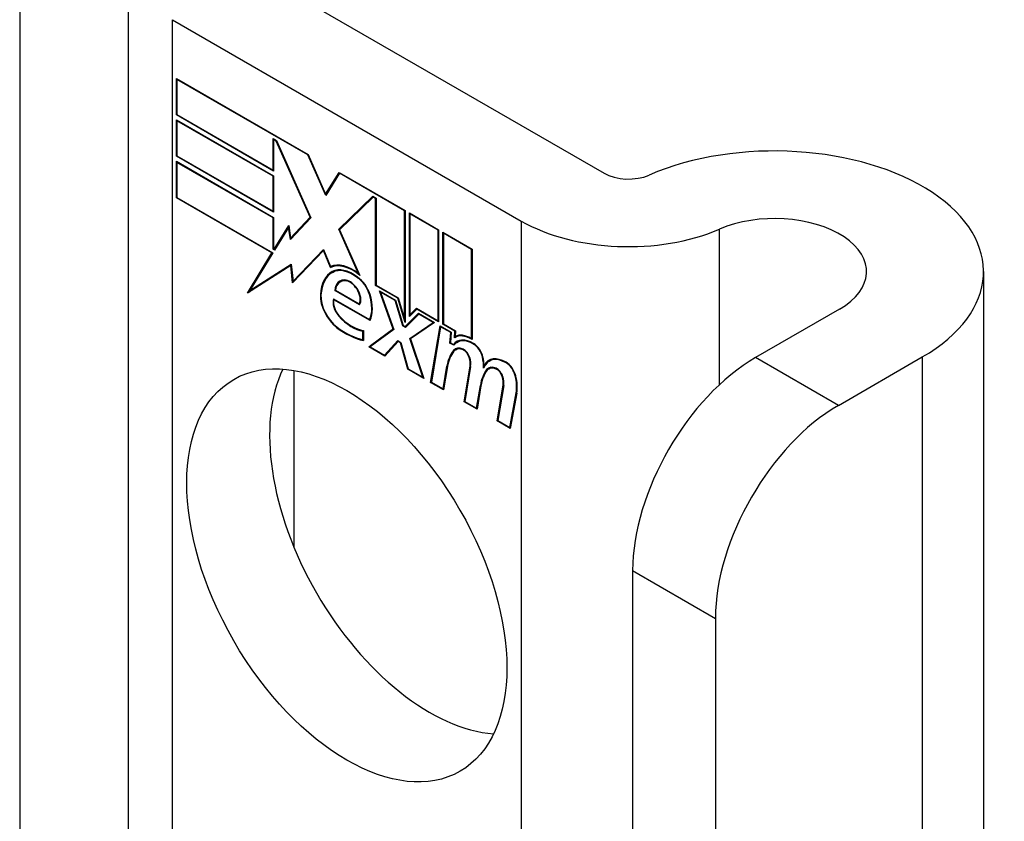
# Model space of a CAD drawing. Header units: inches. Extents: x 326.8 to 385.5, y 123.9 to 183.2.
# Tile 29 of 68: x 384.611 to 385.495, y 153.448 to 154.167. Entities that reach past the tile are written whole.
import ezdxf

# ---------------------------------------------------------------- set-up
doc = ezdxf.new("R2010")
doc.units = ezdxf.units.IN
doc.header["$MEASUREMENT"] = 0
doc.layers.add('Visible Edges(ANSI)', color=7, linetype='Continuous', lineweight=25)
doc.layers.add('Visible Tangent Edges(ANSI)', color=7, linetype='Continuous', lineweight=25)

msp = doc.modelspace()

# ---------------------------------------------------------------- linework, layer by layer
at = {"layer": 'Visible Edges(ANSI)'}
for p, q in [((384.70869, 154.2228), (384.70869, 153.22437)), ((384.82277, 154.21014), (385.13561, 154.02953)), ((384.74853, 154.16728), (385.06136, 153.98666)), ((384.75206, 154.08185), (384.75206, 154.11461)), ((384.75206, 154.11461), (384.87032, 154.04634)), ((384.75259, 154.1137), (384.75312, 154.114)), ((384.75259, 154.1137), (384.75259, 154.08216)), ((384.87004, 154.04589), (384.75259, 154.1137)), ((384.75206, 154.08185), (384.75259, 154.08216)), ((384.8393, 154.03149), (384.75206, 154.08185)), ((384.75259, 154.08216), (384.83877, 154.0324)), ((384.75206, 154.0448), (384.75206, 154.07757)), ((384.75206, 154.07757), (384.8393, 154.0272)), ((384.75259, 154.07665), (384.75312, 154.07695)), ((384.75259, 154.07665), (384.75259, 154.04511)), ((384.83877, 154.02689), (384.75259, 154.07665)), ((384.83877, 154.0324), (384.83877, 154.06057)), ((384.83877, 154.06057), (384.84194, 154.05874)), ((384.8393, 154.05965), (384.83983, 154.05996)), ((384.84166, 154.05829), (384.8393, 154.05965)), ((384.8393, 154.05965), (384.8393, 154.03149)), ((384.84166, 154.05829), (384.84204, 154.05851)), ((384.87192, 153.99), (384.84166, 154.05829)), ((384.84194, 154.05874), (384.87256, 153.98962)), ((384.75206, 154.0448), (384.75259, 154.04511)), ((384.8393, 153.99444), (384.75206, 154.0448)), ((384.75259, 154.04511), (384.83877, 153.99536)), ((384.87004, 154.04589), (384.87042, 154.04611)), ((384.88595, 154.00947), (384.87004, 154.04589)), ((384.87032, 154.04634), (384.88589, 154.01069)), ((384.75206, 154.00745), (384.75206, 154.04021)), ((384.75206, 154.04021), (384.8393, 153.98984)), ((384.75259, 154.03929), (384.75312, 154.0396)), ((384.83877, 153.98954), (384.75259, 154.03929)), ((384.75259, 154.03929), (384.75259, 154.00776)), ((384.83877, 154.0324), (384.8393, 154.03271)), ((384.83877, 154.02689), (384.8393, 154.0272)), ((384.83877, 153.99536), (384.83877, 154.02689)), ((384.8393, 154.0272), (384.8393, 153.99444)), ((384.88589, 154.01069), (384.89817, 154.03026)), ((384.89849, 154.02946), (384.88595, 154.00947)), ((384.89817, 154.03026), (384.9573, 153.99612)), ((384.89849, 154.02946), (384.89902, 154.02977)), ((384.95677, 153.99581), (384.89849, 154.02946)), ((384.89883, 154.02988), (384.89862, 154.02954)), ((384.75206, 154.00745), (384.75259, 154.00776)), ((384.75259, 154.00776), (384.83865, 153.95807)), ((384.88589, 154.01069), (384.88718, 154.01143)), ((384.88699, 154.01114), (384.88693, 154.01129)), ((384.89778, 153.97921), (384.92837, 154.00884)), ((384.92864, 154.00807), (384.89843, 153.97882)), ((384.89919, 153.98003), (384.92873, 154.00863)), ((384.92837, 154.00884), (384.93131, 154.00714)), ((384.92864, 154.00807), (384.92917, 154.00838)), ((384.93078, 154.00684), (384.92864, 154.00807)), ((384.83778, 153.95796), (384.75206, 154.00745)), ((384.93078, 154.00684), (384.93131, 154.00714)), ((384.93078, 153.92891), (384.93078, 154.00684)), ((384.93131, 154.00714), (384.93131, 153.92922)), ((384.83877, 153.99536), (384.8393, 153.99566)), ((384.83877, 153.98954), (384.8393, 153.98984)), ((384.8393, 153.98984), (384.8393, 153.96167)), ((384.85455, 153.97139), (384.87192, 153.99)), ((384.87245, 153.98987), (384.85597, 153.9722)), ((384.87192, 153.99), (384.8723, 153.99022)), ((384.95677, 153.99581), (384.9573, 153.99612)), ((384.95677, 153.89889), (384.95677, 153.99581)), ((384.9573, 153.99612), (384.9573, 153.89557)), ((384.96101, 153.9009), (384.96101, 153.99398)), ((384.96101, 153.99398), (384.98726, 153.97882)), ((384.96154, 153.99306), (384.96207, 153.99337)), ((384.96154, 153.99306), (384.96154, 153.90248)), ((384.98673, 153.97852), (384.96154, 153.99306)), ((384.83877, 153.96137), (384.83877, 153.98954)), ((384.83985, 153.96136), (384.85282, 153.98265)), ((384.85259, 153.98094), (384.85305, 153.9812)), ((384.85301, 153.98145), (384.85276, 153.98104)), ((384.85282, 153.98265), (384.85455, 153.97139)), ((384.87256, 153.98962), (384.85427, 153.97002)), ((384.85259, 153.98094), (384.84017, 153.96056)), ((384.85427, 153.97002), (384.85259, 153.98094)), ((384.85455, 153.97139), (384.85597, 153.9722)), ((384.89778, 153.97921), (384.89919, 153.98003)), ((384.91554, 153.93939), (384.89778, 153.97921)), ((384.89843, 153.97882), (384.91673, 153.93779)), ((384.89934, 153.9797), (384.89919, 153.98003)), ((384.98673, 153.97852), (384.98726, 153.97882)), ((384.98673, 153.89722), (384.98673, 153.97852)), ((384.98726, 153.97882), (384.98726, 153.8963)), ((384.99097, 153.89416), (384.99097, 153.97668)), ((384.99097, 153.97668), (385.01723, 153.96152)), ((384.9915, 153.97576), (384.99204, 153.97607)), ((384.9915, 153.97576), (384.9915, 153.89447)), ((385.0167, 153.96122), (384.9915, 153.97576)), ((384.85559, 153.97143), (384.85551, 153.97194)), ((384.81583, 153.92195), (384.83778, 153.95796)), ((384.83865, 153.95807), (384.81804, 153.92425)), ((384.83778, 153.95796), (384.83831, 153.95827)), ((384.83877, 153.96137), (384.8393, 153.96167)), ((384.84017, 153.96056), (384.83877, 153.96137)), ((384.8393, 153.96167), (384.83985, 153.96136)), ((384.83985, 153.96136), (384.8411, 153.96208)), ((384.84091, 153.96177), (384.84073, 153.96187)), ((384.88411, 153.96014), (384.85634, 153.93122)), ((384.85668, 153.93263), (384.88415, 153.96124)), ((384.8581, 153.93345), (384.88434, 153.96077)), ((384.88411, 153.96014), (384.8845, 153.96037)), ((384.89025, 153.94481), (384.88411, 153.96014)), ((384.88415, 153.96124), (384.89037, 153.9457)), ((385.0167, 153.96122), (385.01723, 153.96152)), ((385.0167, 153.88131), (385.0167, 153.96122)), ((385.01723, 153.96152), (385.01723, 153.88038)), ((384.85458, 153.94673), (384.81583, 153.92195)), ((384.81804, 153.92425), (384.85495, 153.94786)), ((384.81946, 153.92507), (384.85496, 153.94777)), ((384.85458, 153.94673), (384.85505, 153.947)), ((384.85634, 153.93122), (384.85458, 153.94673)), ((384.85495, 153.94786), (384.85668, 153.93263)), ((384.89145, 153.94615), (384.89166, 153.94563)), ((384.89025, 153.94481), (384.89166, 153.94563)), ((384.89181, 153.94038), (384.89323, 153.94119)), ((384.91554, 153.93939), (384.91592, 153.93961)), ((385.47605, 153.94123), (385.47605, 151.89999)), ((384.85668, 153.93263), (384.8581, 153.93345)), ((384.85763, 153.93318), (384.85769, 153.93263)), ((384.89896, 153.93206), (384.90037, 153.93288)), ((384.91454, 153.93569), (384.91502, 153.93597)), ((384.93078, 153.92891), (384.93131, 153.92922)), ((384.95067, 153.91743), (384.93078, 153.92891)), ((384.93131, 153.92922), (384.95102, 153.91784)), ((384.81821, 153.92435), (384.81733, 153.92291)), ((384.81804, 153.92425), (384.81946, 153.92507)), ((384.89413, 153.9242), (384.89473, 153.92454)), ((384.91624, 153.91144), (384.89413, 153.9242)), ((384.89472, 153.92447), (384.91593, 153.91223)), ((384.94643, 153.88972), (384.93423, 153.92401)), ((384.93423, 153.92401), (384.94855, 153.91575)), ((384.9351, 153.9229), (384.93563, 153.9232)), ((384.9351, 153.9229), (384.94706, 153.88926)), ((384.9482, 153.91534), (384.9351, 153.9229)), ((384.89301, 153.91689), (384.9254, 153.89819)), ((384.89339, 153.91605), (384.89392, 153.91636)), ((384.92574, 153.89738), (384.89339, 153.91605)), ((384.91593, 153.91223), (384.91698, 153.91283)), ((384.91682, 153.91274), (384.91692, 153.91268)), ((384.9482, 153.91534), (384.9486, 153.91557)), ((384.95509, 153.8926), (384.9482, 153.91534)), ((384.94855, 153.91575), (384.95544, 153.89301)), ((384.95067, 153.91743), (384.95107, 153.91766)), ((384.9573, 153.89557), (384.95067, 153.91743)), ((384.95102, 153.91784), (384.95677, 153.89889)), ((384.9573, 153.89194), (384.9691, 153.90388)), ((384.96937, 153.90311), (384.95757, 153.89117)), ((384.96949, 153.90366), (384.95871, 153.89276)), ((384.96766, 153.90762), (384.96101, 153.9009)), ((384.96154, 153.90248), (384.96739, 153.90839)), ((384.96154, 153.90248), (384.96296, 153.90329)), ((384.96243, 153.90299), (384.96243, 153.90233)), ((384.96296, 153.90329), (384.96777, 153.90817)), ((384.96739, 153.90839), (384.98673, 153.89722)), ((384.96766, 153.90762), (384.96819, 153.90793)), ((384.98726, 153.8963), (384.96766, 153.90762)), ((384.9691, 153.90388), (384.98355, 153.89554)), ((384.96937, 153.90311), (384.9699, 153.90342)), ((384.98234, 153.89562), (384.96937, 153.90311)), ((385.34689, 153.90755), (385.27158, 153.86407)), ((384.9254, 153.89819), (384.92634, 153.89873)), ((384.92628, 153.8987), (384.92632, 153.89868)), ((384.95509, 153.8926), (384.95562, 153.89291)), ((384.95544, 153.89301), (384.9573, 153.89194)), ((384.95677, 153.89889), (384.9573, 153.89919)), ((384.9573, 153.89194), (384.95871, 153.89276)), ((384.96144, 153.88135), (384.98234, 153.89562)), ((384.98355, 153.89554), (384.96207, 153.88087)), ((384.96285, 153.88216), (384.98295, 153.89589)), ((384.98234, 153.89562), (384.98288, 153.89593)), ((384.98673, 153.89722), (384.98726, 153.89753)), ((384.99097, 153.89416), (384.9915, 153.89447)), ((385.00185, 153.88788), (384.99097, 153.89416)), ((384.9915, 153.89447), (385.00243, 153.88816)), ((384.91938, 153.8879), (384.91991, 153.88821)), ((384.91938, 153.88007), (384.91938, 153.8879)), ((384.91991, 153.8885), (384.91991, 153.87931)), ((384.92468, 153.8738), (384.94643, 153.88972)), ((384.94706, 153.88926), (384.92586, 153.87373)), ((384.94687, 153.88982), (384.9261, 153.87462)), ((384.94643, 153.88972), (384.94682, 153.88995)), ((384.95757, 153.89117), (384.95509, 153.8926)), ((384.9586, 153.89221), (384.95818, 153.89245)), ((384.9801, 153.8418), (384.98861, 153.89262)), ((384.98906, 153.89175), (384.98073, 153.84205)), ((384.98861, 153.89262), (384.99866, 153.88681)), ((384.98906, 153.89175), (384.98959, 153.89205)), ((384.99809, 153.88653), (384.98906, 153.89175)), ((384.99734, 153.87716), (384.99809, 153.88653)), ((384.99866, 153.88681), (384.99792, 153.87744)), ((384.99809, 153.88653), (384.99862, 153.88684)), ((385.00137, 153.88188), (385.00185, 153.88788)), ((385.00185, 153.88788), (385.00238, 153.88819)), ((385.00243, 153.88816), (385.00202, 153.88311)), ((384.91938, 153.88007), (384.91991, 153.88038)), ((384.93872, 153.86631), (384.95066, 153.87932)), ((384.95093, 153.87855), (384.939, 153.86553)), ((384.94014, 153.86712), (384.95109, 153.87907)), ((384.95066, 153.87932), (384.95342, 153.87772)), ((384.95093, 153.87855), (384.95147, 153.87885)), ((384.95306, 153.87732), (384.95093, 153.87855)), ((384.95306, 153.87732), (384.95347, 153.87756)), ((384.95969, 153.85359), (384.95306, 153.87732)), ((384.95342, 153.87772), (384.96005, 153.85399)), ((384.96144, 153.88135), (384.96285, 153.88216)), ((384.97316, 153.84642), (384.96144, 153.88135)), ((384.96207, 153.88087), (384.974, 153.84532)), ((384.96306, 153.88155), (384.96285, 153.88216)), ((384.99734, 153.87716), (384.99793, 153.8775)), ((385.00078, 153.87518), (384.99734, 153.87716)), ((384.99792, 153.87744), (385.00049, 153.87596)), ((385.00049, 153.87596), (385.0019, 153.87678)), ((385.00174, 153.87626), (385.00137, 153.87647)), ((385.00178, 153.88213), (385.00319, 153.88295)), ((385.00285, 153.88347), (385.00279, 153.88271)), ((385.00373, 153.87778), (385.00515, 153.8786)), ((385.0167, 153.88131), (385.01723, 153.88161)), ((384.92468, 153.8738), (384.9261, 153.87462)), ((384.939, 153.86553), (384.92468, 153.8738)), ((384.92586, 153.87373), (384.93872, 153.86631)), ((384.9261, 153.87462), (384.92664, 153.8743)), ((384.93872, 153.86631), (384.94014, 153.86712)), ((384.93961, 153.86682), (384.93998, 153.8666)), ((385.00258, 153.87118), (385.00399, 153.872)), ((385.0281, 153.85727), (385.02941, 153.85802)), ((385.03263, 153.86093), (385.03404, 153.86175)), ((385.34583, 153.8212), (385.42113, 153.86468)), ((384.85733, 153.85258), (384.85733, 153.69435)), ((384.95969, 153.85359), (384.96022, 153.8539)), ((384.974, 153.84532), (384.95969, 153.85359)), ((384.96005, 153.85399), (384.97316, 153.84642)), ((384.99133, 153.83594), (384.99475, 153.85641)), ((384.99528, 153.85601), (384.99177, 153.83507)), ((385.01007, 153.8245), (385.01544, 153.85661)), ((385.01597, 153.8562), (385.0107, 153.82475)), ((385.0303, 153.8533), (385.03171, 153.85412)), ((385.03228, 153.85404), (385.03369, 153.85485)), ((384.97316, 153.84642), (384.97356, 153.84665)), ((384.9801, 153.8418), (384.98076, 153.84218)), ((384.99177, 153.83507), (384.9801, 153.8418)), ((384.98073, 153.84205), (384.99133, 153.83594)), ((384.99133, 153.83594), (384.99198, 153.83631)), ((385.02129, 153.81864), (385.02472, 153.83911)), ((385.02524, 153.83871), (385.02173, 153.81777)), ((385.02472, 153.83911), (385.02537, 153.83949)), ((385.03976, 153.80736), (385.04513, 153.83947)), ((385.04566, 153.83906), (385.04039, 153.80761)), ((385.05099, 153.80149), (385.05679, 153.83263)), ((385.05731, 153.83221), (385.05143, 153.80062)), ((385.01007, 153.8245), (385.01072, 153.82488)), ((385.02173, 153.81777), (385.01007, 153.8245)), ((385.0107, 153.82475), (385.02129, 153.81864)), ((385.02129, 153.81864), (385.02194, 153.81901)), ((385.03976, 153.80736), (385.04041, 153.80774)), ((385.05143, 153.80062), (385.03976, 153.80736)), ((385.04039, 153.80761), (385.05099, 153.80149)), ((385.05099, 153.80149), (385.05166, 153.80188)), ((385.16127, 153.67301), (385.16127, 152.90713)), ((385.23552, 153.63014), (385.23552, 152.86427))]:
    msp.add_line(p, q, dxfattribs=at)
for centre, major_axis, start_param, end_param in [((385.28855, 153.94123), (0.1875, 0), 5.497787, 8.497023), ((385.15753, 154.04218), (0.031, 0), 3.926991, 5.35543), ((385.28855, 153.94123), (0.0825, 0), 5.497787, 8.497023), ((385.15753, 154.04218), (-0.136, 0), 0.785398, 2.213838), ((384.91021, 153.90873), (-0.02062, 0.03572), 5.272274, 6.251395), ((384.91021, 153.90873), (-0.021, 0.03637), 5.317289, 6.229324), ((384.91162, 153.90955), (-0.02062, 0.03572), 6.047724, 6.251395), ((384.91632, 153.89793), (-0.02488, 0.0431), 6.268672, 7.008625), ((384.91632, 153.89793), (-0.02451, 0.04245), 6.268672, 7.008625), ((384.91773, 153.89875), (-0.02488, 0.0431), 0.028947, 0.295885), ((384.91021, 153.90873), (-0.01868, 0.03235), 5.330385, 6.268672), ((384.91021, 153.90873), (-0.0183, 0.0317), 5.329545, 6.268672), ((384.91773, 153.89875), (-0.02451, 0.04245), 6.268672, 6.283185), ((384.91162, 153.90955), (-0.0183, 0.0317), 6.051884, 6.268672), ((384.90946, 153.91387), (-0.01087, 0.01884), 5.836026, 6.985262), ((384.90946, 153.91387), (-0.0105, 0.01819), 5.836026, 6.946368), ((384.91087, 153.91469), (-0.01088, 0.01884), 0.065067, 0.331662), ((384.91087, 153.91469), (-0.0105, 0.01819), 6.079217, 6.283185), ((384.90774, 153.9205), (0.00722, -0.0125), 1.678399, 2.694434), ((384.90774, 153.9205), (-0.00684, 0.01185), 4.819991, 5.836026), ((384.91345, 153.92147), (-0.00913, 0.01581), 4.343155, 5.413588), ((384.91345, 153.92147), (0.0095, -0.01646), 1.201563, 2.270327), ((384.89861, 153.90939), (-0.01233, 0.02136), 0.72544, 2.208898), ((384.89861, 153.90939), (0.01196, -0.02071), 3.867033, 5.35049), ((384.90852, 153.92116), (0.00597, -0.01034), 0.287189, 1.678399), ((384.90852, 153.92116), (0.00634, -0.01099), 0.251695, 1.678399), ((384.90295, 153.92217), (0.01725, -0.02988), 0.38335, 1.201563), ((384.90295, 153.92217), (0.01763, -0.03053), 0.369234, 1.201563), ((384.90153, 153.90858), (-0.00637, 0.01104), 0.453624, 1.914249), ((384.90153, 153.90858), (0.006, -0.01039), 3.639467, 5.055842), ((384.9095, 153.92343), (0.01918, -0.03322), 5.055842, 5.891549), ((384.9095, 153.92343), (-0.01956, 0.03387), 1.914249, 2.72139), ((384.90392, 153.94769), (-0.03795, 0.06572), 2.208898, 2.658734), ((384.90392, 153.94769), (0.03757, -0.06507), 5.35049, 5.792995), ((385.01678, 153.85615), (-0.015, 0.02598), 5.47676, 6.310847), ((385.01678, 153.85615), (-0.01537, 0.02663), 5.501665, 6.243634), ((385.01819, 153.85697), (-0.015, 0.02598), 6.059998, 6.283185), ((385.01836, 153.85245), (-0.015, 0.02598), 5.48867, 6.499805), ((385.01836, 153.85245), (-0.01463, 0.02533), 5.48867, 6.513784), ((385.01977, 153.85327), (-0.015, 0.02598), 0.047158, 0.216619), ((385.01977, 153.85327), (-0.01463, 0.02533), 6.06115, 6.283185), ((385.01847, 153.86654), (0.00633, -0.01097), 1.081978, 2.347078), ((385.01847, 153.86654), (-0.00596, 0.01032), 4.223571, 5.48867), ((385.03575, 153.8244), (-0.02944, 0.05099), 0.219898, 0.610865), ((385.03575, 153.8244), (-0.02906, 0.05034), 0.219898, 0.610865), ((385.03717, 153.82521), (-0.02944, 0.05099), 0.219898, 0.291612), ((385.01045, 153.85754), (-0.00825, 0.01429), 5.603031, 6.503084), ((385.01045, 153.85754), (-0.00787, 0.01364), 5.603031, 6.503084), ((385.01187, 153.85836), (-0.00825, 0.01429), 0.085815, 0.219898), ((385.01187, 153.85836), (-0.00787, 0.01364), 6.100483, 6.283185), ((385.00984, 153.86459), (0.00412, -0.00714), 1.196548, 2.461438), ((385.00984, 153.86459), (-0.00375, 0.0065), 4.33814, 5.603031), ((385.00474, 153.86497), (-0.00769, 0.01332), 3.752458, 4.33814), ((385.00474, 153.86497), (0.00806, -0.01396), 0.610865, 1.196548), ((385.00269, 153.87008), (-0.01763, 0.03053), 3.88819, 4.223571), ((385.00269, 153.87008), (0.018, -0.03118), 0.848525, 1.081978), ((385.0476, 153.835), (-0.01497, 0.02593), 5.492181, 6.733718), ((385.0476, 153.835), (-0.01535, 0.02658), 5.492181, 6.613939), ((385.00411, 153.8709), (-0.01762, 0.03053), 3.959823, 3.971212), ((385.04901, 153.83582), (-0.01535, 0.02658), 0.046088, 0.313087), ((385.04901, 153.83582), (-0.01497, 0.02593), 6.060079, 6.283185), ((385.04767, 153.84931), (0.00656, -0.01137), 1.107844, 2.350588), ((385.04767, 153.84931), (-0.00619, 0.01072), 4.249437, 5.492181), ((385.27158, 153.7367), (-0.078, -0.1351), 3.926991, 5.497787), ((384.97919, 153.71159), (-0.1015, 0.1758), 0.374433, 2.76716), ((385.06582, 153.80771), (-0.02944, 0.05099), 0.236534, 0.625184), ((385.06582, 153.80771), (-0.02906, 0.05034), 0.236639, 0.625276), ((385.04015, 153.8404), (-0.00825, 0.01429), 5.604299, 6.503622), ((385.06723, 153.80853), (-0.02944, 0.05099), 0.236534, 0.291612), ((385.04015, 153.8404), (-0.00787, 0.01364), 5.604299, 6.503242), ((385.04157, 153.84121), (-0.00825, 0.01429), 0.085815, 0.220437), ((385.04157, 153.84121), (-0.00787, 0.01364), 6.100483, 6.283185), ((385.03953, 153.84745), (0.00412, -0.00714), 1.196401, 2.462706), ((385.03953, 153.84745), (-0.00375, 0.0065), 4.337994, 5.604299), ((385.03443, 153.84783), (-0.00769, 0.01332), 3.752322, 4.337994), ((385.03443, 153.84783), (0.00806, -0.01396), 0.610998, 1.196401), ((385.03233, 153.85225), (-0.01763, 0.03053), 3.735005, 4.249437), ((385.03233, 153.85225), (0.018, -0.03118), 0.593412, 1.107844), ((385.34583, 153.69383), (0.078, 0.1351), 0.785398, 2.356194)]:
    msp.add_ellipse(centre, major_axis=major_axis, ratio=0.57735, start_param=start_param, end_param=end_param, dxfattribs=at)
msp.add_ellipse((384.90494, 153.66872), major_axis=(-0.1015, 0.1758), ratio=0.57735, dxfattribs=at)
at = {"layer": 'Visible Tangent Edges(ANSI)'}
for p, q in [((384.6115, 154.33213), (384.6115, 153.28048)), ((384.74853, 153.20137), (384.74853, 154.16728)), ((385.06136, 153.98666), (385.06136, 153.02075)), ((385.23908, 153.83965), (385.23908, 153.97935)), ((384.89217, 153.94058), (384.89359, 153.9414)), ((384.90453, 153.93289), (384.90532, 153.93335)), ((384.8812, 153.92065), (384.88177, 153.92098)), ((384.91381, 153.9257), (384.91419, 153.92592)), ((384.92526, 153.92068), (384.92566, 153.92091)), ((384.89767, 153.90139), (384.89807, 153.90162)), ((384.89605, 153.89095), (384.89651, 153.89122)), ((385.01855, 153.87622), (385.01906, 153.87652)), ((385.0006, 153.87045), (385.00202, 153.87126)), ((385.00928, 153.87101), (385.00984, 153.87133)), ((385.0147, 153.86424), (385.0151, 153.86447)), ((385.02653, 153.86473), (385.02695, 153.86497)), ((385.04772, 153.85938), (385.04823, 153.85968)), ((385.34583, 153.8212), (385.27158, 153.86407)), ((385.42113, 153.86468), (385.42113, 151.82344)), ((384.99475, 153.85641), (384.99542, 153.8568)), ((385.01544, 153.85661), (385.01607, 153.85697)), ((385.03897, 153.85387), (385.03953, 153.85419)), ((385.04439, 153.84709), (385.0448, 153.84732)), ((385.04513, 153.83947), (385.04576, 153.83983)), ((385.05597, 153.84772), (385.05638, 153.84796)), ((385.05679, 153.83263), (385.05745, 153.83301)), ((385.16127, 153.67301), (385.23552, 153.63014))]:
    msp.add_line(p, q, dxfattribs=at)

doc.saveas('drawing.dxf')
